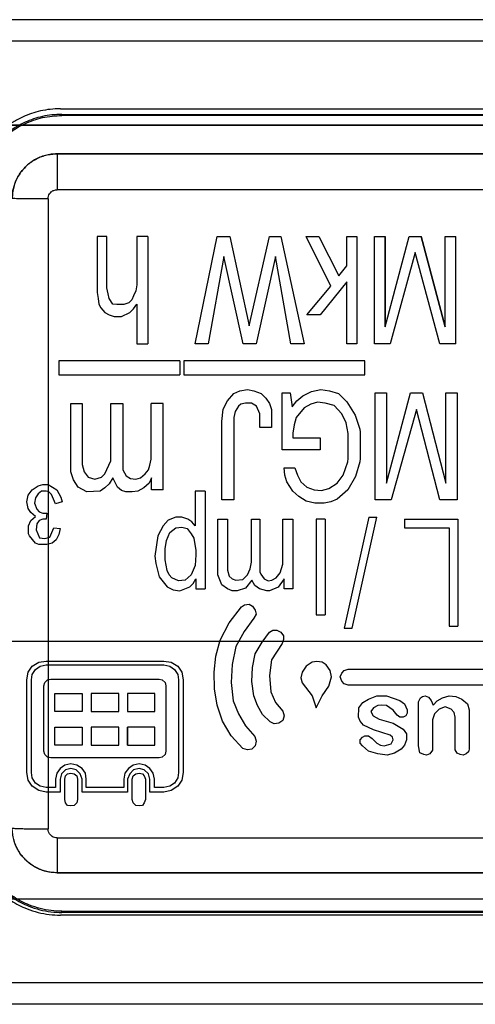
# Model space of a CAD drawing. Header units: millimetres. Extents: x 11440 to 197393, y -123310 to 60561.
# Tile 8 of 20: x 24219 to 24265, y -109570 to -109471. Entities that reach past the tile are written whole.
import ezdxf

# ---------------------------------------------------------------- set-up
doc = ezdxf.new("R2010")
doc.units = ezdxf.units.MM

# ---------------------------------------------------------------- blocks, each defined once
blk = doc.blocks.new('A$C661458EC')
at = {"color": 7, "linetype": 'Continuous', "lineweight": 25}
for p, q in [((3.5722, -5.3723), (-3.6694, -5.3723)), ((3.5839, -5.4206), (-3.6811, -5.4206)), ((-2.7661, -5.5715), (2.6689, -5.5715)), ((-2.7626, -5.5865), (-2.7626, -5.5839)), ((-2.7626, -5.5839), (2.6654, -5.5839)), ((2.6654, -5.5865), (-2.7626, -5.5865)), ((-2.8814, -5.6079), (2.7838, -5.6079)), ((2.7838, -5.6079), (-2.8814, -5.6079)), ((-2.7736, -5.6723), (-2.7736, -5.6723)), ((-2.7736, -5.6723), (2.6764, -5.6723)), ((2.6764, -5.6723), (-2.7736, -5.6723)), ((2.6764, -5.7526), (-2.7736, -5.7526)), ((-2.7936, -5.7726), (-2.7936, -7.1812)), ((-2.6842, -5.8568), (-2.6842, -5.9823)), ((-2.662, -5.8568), (-2.6842, -5.8568)), ((-2.662, -5.9717), (-2.662, -5.8568)), ((-2.5949, -5.8568), (-2.5949, -5.9647)), ((-2.5709, -5.8568), (-2.5949, -5.8568)), ((-2.5709, -5.8568), (-2.5709, -6.0972)), ((-2.4647, -6.0972), (-2.4157, -5.8568)), ((-2.4157, -5.8568), (-2.3871, -5.8568)), ((-2.3871, -5.8568), (-2.3439, -6.057)), ((-2.3439, -6.057), (-2.2989, -5.8568)), ((-2.2989, -5.8568), (-2.2732, -5.8568)), ((-2.2732, -5.8568), (-2.2213, -6.0972)), ((-2.1612, -5.9677), (-2.2166, -5.8568)), ((-2.2166, -5.8568), (-2.1886, -5.8568)), ((-2.1886, -5.8568), (-2.1436, -5.9449)), ((-2.1255, -5.9227), (-2.1255, -5.8568)), ((-2.1255, -5.8568), (-2.1034, -5.8568)), ((-2.1034, -5.8568), (-2.1034, -6.0972)), ((-2.0643, -6.0972), (-2.0643, -5.8568)), ((-2.0643, -5.8568), (-2.0403, -5.8568)), ((-2.0403, -5.8568), (-2.0403, -6.0587)), ((-2.0403, -6.0587), (-1.9866, -5.8568)), ((-2.0403, -6.0587), (-2.0403, -5.8568)), ((-1.9866, -5.8568), (-1.9598, -5.8568)), ((-1.9598, -5.8568), (-1.9061, -6.0587)), ((-1.9061, -6.0587), (-1.9598, -5.8568)), ((-1.9061, -6.0587), (-1.9061, -5.8568)), ((-1.9061, -5.8568), (-1.8821, -5.8568)), ((-1.8821, -6.0972), (-1.8821, -5.8568)), ((-1.9732, -5.8929), (-2.0286, -6.0972)), ((-1.9177, -6.0972), (-1.9732, -5.8929)), ((-2.4005, -5.9017), (-2.4361, -6.0972)), ((-2.3573, -6.0972), (-2.4005, -5.9017)), ((-2.2855, -5.9017), (-2.3287, -6.0972)), ((-2.2511, -6.0972), (-2.2855, -5.9017)), ((-2.1436, -5.9449), (-2.1255, -5.9227)), ((-2.1255, -5.9583), (-2.1851, -6.0319)), ((-2.1255, -6.0972), (-2.1255, -5.9583)), ((-2.6842, -5.9823), (-2.6813, -5.9957)), ((-2.6591, -5.9852), (-2.662, -5.9717)), ((-2.6573, -5.9957), (-2.6591, -5.9852)), ((-2.5978, -5.9782), (-2.6025, -5.9898)), ((-2.5949, -5.9647), (-2.5978, -5.9782)), ((-2.2154, -6.0319), (-2.1612, -5.9677)), ((-2.6813, -5.9957), (-2.6801, -6.0079)), ((-2.6801, -6.0079), (-2.6754, -6.0167)), ((-2.6486, -6.0079), (-2.6573, -5.9957)), ((-2.6398, -6.0091), (-2.6486, -6.0079)), ((-2.613, -6.005), (-2.6246, -6.0091)), ((-2.6065, -5.9986), (-2.613, -6.005)), ((-2.6025, -5.9898), (-2.6065, -5.9986)), ((-2.6025, -6.0184), (-2.5949, -6.0079)), ((-2.5949, -6.0079), (-2.5949, -6.0972)), ((-2.6754, -6.0167), (-2.667, -6.027)), ((-2.667, -6.027), (-2.6573, -6.0319)), ((-2.6246, -6.0091), (-2.6398, -6.0091)), ((-2.6293, -6.036), (-2.6112, -6.0272)), ((-2.6112, -6.0272), (-2.6025, -6.0184)), ((-2.6573, -6.0319), (-2.6457, -6.036)), ((-2.6457, -6.036), (-2.6293, -6.036)), ((-2.1851, -6.0319), (-2.2154, -6.0319)), ((-2.5949, -6.0972), (-2.5709, -6.0972)), ((-2.4361, -6.0972), (-2.4647, -6.0972)), ((-2.3287, -6.0972), (-2.3573, -6.0972)), ((-2.2213, -6.0972), (-2.2511, -6.0972)), ((-2.1034, -6.0972), (-2.1255, -6.0972)), ((-2.0286, -6.0972), (-2.0643, -6.0972)), ((-1.8821, -6.0972), (-1.9177, -6.0972)), ((-2.7694, -6.1346), (-2.7694, -6.1661)), ((-2.4991, -6.1346), (-2.7694, -6.1346)), ((-2.4991, -6.1346), (-2.4991, -6.1661)), ((-2.4904, -6.1346), (-2.4904, -6.1661)), ((-2.0853, -6.1346), (-2.4904, -6.1346)), ((-2.0853, -6.1661), (-2.0853, -6.1346)), ((-2.7694, -6.1661), (-2.4991, -6.1661)), ((-2.4904, -6.1661), (-2.0853, -6.1661)), ((-2.3783, -6.2082), (-2.3649, -6.2023)), ((-2.3649, -6.2023), (-2.348, -6.1988)), ((-2.348, -6.1988), (-2.3334, -6.2023)), ((-2.3334, -6.2023), (-2.317, -6.2082)), ((-2.2703, -6.3337), (-2.2703, -6.2064)), ((-2.2703, -6.2064), (-2.2528, -6.2064)), ((-2.2528, -6.2064), (-2.2481, -6.2379)), ((-2.2242, -6.2128), (-2.2049, -6.2035)), ((-2.2049, -6.2035), (-2.1839, -6.1988)), ((-2.1839, -6.1988), (-2.1647, -6.2023)), ((-2.1647, -6.2023), (-2.1448, -6.2082)), ((-2.0625, -6.4457), (-2.0625, -6.2064)), ((-2.0625, -6.2064), (-2.0374, -6.2064)), ((-2.0374, -6.2064), (-2.0374, -6.4084)), ((-2.0374, -6.4084), (-1.9837, -6.2064)), ((-1.9837, -6.2064), (-1.9569, -6.2064)), ((-1.9569, -6.2064), (-1.9043, -6.4084)), ((-1.9043, -6.4084), (-1.9043, -6.2064)), ((-1.9043, -6.2064), (-1.8792, -6.2064)), ((-1.8792, -6.2064), (-1.8792, -6.4457)), ((-2.4022, -6.2426), (-2.3929, -6.2245)), ((-2.3929, -6.2245), (-2.3783, -6.2082)), ((-2.317, -6.2082), (-2.3065, -6.2187)), ((-2.3065, -6.2187), (-2.2989, -6.2303)), ((-2.2481, -6.2379), (-2.2376, -6.2245)), ((-2.2376, -6.2245), (-2.2242, -6.2128)), ((-2.1915, -6.2274), (-2.2061, -6.2321)), ((-2.1746, -6.2292), (-2.1915, -6.2274)), ((-2.1448, -6.2082), (-2.1255, -6.2263)), ((-2.1255, -6.2263), (-2.1075, -6.256)), ((-2.7426, -6.3827), (-2.7426, -6.2303)), ((-2.7426, -6.2303), (-2.7175, -6.2303)), ((-2.7175, -6.2303), (-2.7175, -6.3663)), ((-2.6532, -6.3588), (-2.6532, -6.2303)), ((-2.6532, -6.2303), (-2.6264, -6.2303)), ((-2.6264, -6.2303), (-2.6264, -6.3786)), ((-2.5365, -6.2303), (-2.5633, -6.2303)), ((-2.5633, -6.3547), (-2.5633, -6.2303)), ((-2.5365, -6.423), (-2.5365, -6.2303)), ((-2.4052, -6.2706), (-2.4022, -6.2426)), ((-2.3754, -6.2484), (-2.3783, -6.2619)), ((-2.3678, -6.2362), (-2.3754, -6.2484)), ((-2.3631, -6.2321), (-2.3678, -6.2362)), ((-2.3526, -6.2292), (-2.3631, -6.2321)), ((-2.3392, -6.2292), (-2.3526, -6.2292)), ((-2.3275, -6.2362), (-2.3392, -6.2292)), ((-2.3199, -6.2531), (-2.3275, -6.2362)), ((-2.2989, -6.2303), (-2.2942, -6.2438)), ((-2.2942, -6.2438), (-2.2942, -6.284)), ((-2.2213, -6.2397), (-2.2394, -6.2619)), ((-2.2061, -6.2321), (-2.2213, -6.2397)), ((-2.1542, -6.235), (-2.1746, -6.2292)), ((-2.1372, -6.2531), (-2.1542, -6.235)), ((-1.9703, -6.2438), (-2.0269, -6.4457)), ((-1.9177, -6.4457), (-1.9703, -6.2438)), ((-2.4052, -6.4457), (-2.4052, -6.2706)), ((-2.3783, -6.2619), (-2.3783, -6.4457)), ((-2.3199, -6.284), (-2.3199, -6.2531)), ((-2.2394, -6.2619), (-2.2435, -6.2782)), ((-2.1273, -6.2735), (-2.1372, -6.2531)), ((-2.1075, -6.256), (-2.0969, -6.2875)), ((-2.2942, -6.284), (-2.3199, -6.284)), ((-2.2435, -6.2782), (-2.2464, -6.2963)), ((-2.1226, -6.2975), (-2.1273, -6.2735)), ((-2.0969, -6.2875), (-2.0958, -6.2945)), ((-2.0958, -6.2945), (-2.0958, -6.3529)), ((-2.2464, -6.2963), (-2.2464, -6.3068)), ((-2.2464, -6.3068), (-2.1851, -6.3068)), ((-2.1851, -6.3068), (-2.1851, -6.3337)), ((-2.1226, -6.3529), (-2.1226, -6.2975)), ((-2.1851, -6.3337), (-2.2703, -6.3337)), ((-2.6667, -6.3874), (-2.6532, -6.3588)), ((-2.5663, -6.3681), (-2.5633, -6.3547)), ((-2.1343, -6.3903), (-2.1238, -6.3605)), ((-2.1238, -6.3605), (-2.1226, -6.3529)), ((-2.0969, -6.3605), (-2.1063, -6.3932)), ((-2.0958, -6.3529), (-2.0969, -6.3605)), ((-2.7367, -6.4008), (-2.7426, -6.3827)), ((-2.7175, -6.3663), (-2.7128, -6.3827)), ((-2.7128, -6.3827), (-2.704, -6.395)), ((-2.6264, -6.3786), (-2.6188, -6.392)), ((-2.5768, -6.3874), (-2.5692, -6.3786)), ((-2.5692, -6.3786), (-2.5663, -6.3681)), ((-2.2645, -6.3903), (-2.2662, -6.3739)), ((-2.2662, -6.3739), (-2.2423, -6.3739)), ((-2.2423, -6.3739), (-2.2359, -6.3903)), ((-2.7262, -6.4171), (-2.7367, -6.4008)), ((-2.704, -6.395), (-2.6889, -6.3996)), ((-2.6889, -6.3996), (-2.6743, -6.395)), ((-2.6743, -6.395), (-2.6667, -6.3874)), ((-2.6486, -6.3961), (-2.6573, -6.4095)), ((-2.6439, -6.4066), (-2.6486, -6.3961)), ((-2.6188, -6.392), (-2.6095, -6.3979)), ((-2.6095, -6.3979), (-2.5978, -6.3996)), ((-2.5978, -6.3996), (-2.5873, -6.3961)), ((-2.5873, -6.3961), (-2.5768, -6.3874)), ((-2.5622, -6.3961), (-2.568, -6.4084)), ((-2.5622, -6.423), (-2.5622, -6.3961)), ((-2.2598, -6.4055), (-2.2645, -6.3903)), ((-2.2359, -6.3903), (-2.2289, -6.4055)), ((-2.1477, -6.4084), (-2.1343, -6.3903)), ((-2.1063, -6.3932), (-2.1238, -6.423)), ((-2.8383, -6.4352), (-2.8295, -6.423)), ((-2.8295, -6.423), (-2.8161, -6.4142)), ((-2.8161, -6.4142), (-2.8056, -6.4113)), ((-2.8085, -6.4265), (-2.8161, -6.4323)), ((-2.798, -6.4265), (-2.8085, -6.4265)), ((-2.8056, -6.4113), (-2.7933, -6.4113)), ((-2.7922, -6.4276), (-2.798, -6.4265)), ((-2.7933, -6.4113), (-2.7741, -6.423)), ((-2.7741, -6.423), (-2.7653, -6.4399)), ((-2.7069, -6.4276), (-2.7262, -6.4171)), ((-2.6772, -6.4265), (-2.7069, -6.4276)), ((-2.6667, -6.4189), (-2.6772, -6.4265)), ((-2.6573, -6.4095), (-2.6667, -6.4189)), ((-2.6381, -6.4171), (-2.6439, -6.4066)), ((-2.6293, -6.4247), (-2.6381, -6.4171)), ((-2.62, -6.4276), (-2.6293, -6.4247)), ((-2.5931, -6.4265), (-2.6054, -6.4276)), ((-2.5797, -6.4189), (-2.5931, -6.4265)), ((-2.568, -6.4084), (-2.5797, -6.4189)), ((-2.5365, -6.423), (-2.5622, -6.423)), ((-2.4647, -6.4265), (-2.4647, -6.5041)), ((-2.4425, -6.4265), (-2.4647, -6.4265)), ((-2.4425, -6.4265), (-2.4425, -6.6442)), ((-2.2464, -6.4265), (-2.2598, -6.4055)), ((-2.233, -6.4381), (-2.2464, -6.4265)), ((-2.2289, -6.4055), (-2.2154, -6.4171)), ((-2.2154, -6.4171), (-2.1985, -6.423)), ((-2.1985, -6.423), (-2.1822, -6.4247)), ((-2.1822, -6.4247), (-2.1658, -6.4201)), ((-2.1658, -6.4201), (-2.1477, -6.4084)), ((-2.1238, -6.423), (-2.1477, -6.444)), ((-2.8412, -6.4504), (-2.8383, -6.4352)), ((-2.8219, -6.4411), (-2.8237, -6.4533)), ((-2.8161, -6.4323), (-2.8219, -6.4411)), ((-2.7863, -6.4335), (-2.7922, -6.4276)), ((-2.777, -6.4545), (-2.7863, -6.4335)), ((-2.7653, -6.4399), (-2.7624, -6.4504)), ((-2.6054, -6.4276), (-2.62, -6.4276)), ((-2.3783, -6.4457), (-2.4052, -6.4457)), ((-2.2166, -6.4487), (-2.233, -6.4381)), ((-2.1973, -6.4533), (-2.2166, -6.4487)), ((-2.1477, -6.444), (-2.1612, -6.4504)), ((-2.0269, -6.4457), (-2.0625, -6.4457)), ((-1.8792, -6.4457), (-1.9177, -6.4457)), ((-2.8383, -6.465), (-2.8412, -6.4504)), ((-2.8324, -6.4743), (-2.8383, -6.465)), ((-2.8237, -6.4533), (-2.819, -6.4668)), ((-2.819, -6.4668), (-2.8132, -6.4726)), ((-2.7624, -6.4504), (-2.777, -6.4545)), ((-2.1763, -6.4533), (-2.1973, -6.4533)), ((-2.1612, -6.4504), (-2.1763, -6.4533)), ((-2.8371, -6.5041), (-2.8324, -6.4919)), ((-2.8217, -6.4826), (-2.8324, -6.4743)), ((-2.8324, -6.4919), (-2.8217, -6.4826)), ((-2.8132, -6.4919), (-2.819, -6.4994)), ((-2.8132, -6.4726), (-2.8056, -6.4755)), ((-2.8056, -6.4889), (-2.8132, -6.4919)), ((-2.8056, -6.4755), (-2.7963, -6.4755)), ((-2.798, -6.4889), (-2.8056, -6.4889)), ((-2.7963, -6.4755), (-2.798, -6.4889)), ((-2.5248, -6.4907), (-2.5365, -6.5041)), ((-2.5079, -6.4843), (-2.5248, -6.4907)), ((-2.4945, -6.4843), (-2.5079, -6.4843)), ((-2.481, -6.4889), (-2.4945, -6.4843)), ((-2.4723, -6.4948), (-2.481, -6.4889)), ((-2.4139, -6.6133), (-2.4139, -6.4889)), ((-2.4139, -6.4889), (-2.3929, -6.4889)), ((-2.3929, -6.4889), (-2.3929, -6.6028)), ((-2.3392, -6.5847), (-2.3392, -6.4889)), ((-2.3392, -6.4889), (-2.3199, -6.4889)), ((-2.3199, -6.4889), (-2.3199, -6.6068)), ((-2.2691, -6.5893), (-2.2691, -6.4889)), ((-2.2691, -6.4889), (-2.2464, -6.4889)), ((-2.2464, -6.4889), (-2.2464, -6.6442)), ((-2.1944, -6.4889), (-2.1944, -6.7026)), ((-2.1746, -6.4889), (-2.1944, -6.4889)), ((-2.1746, -6.4889), (-2.1746, -6.7026)), ((-2.0765, -6.4843), (-2.1314, -6.7323)), ((-2.1139, -6.7323), (-2.0584, -6.4843)), ((-2.0765, -6.4843), (-2.0584, -6.4843)), ((-1.9971, -6.4889), (-1.8775, -6.4889)), ((-1.9971, -6.4889), (-1.9971, -6.5082)), ((-1.8775, -6.4889), (-1.8775, -6.7283)), ((-2.8371, -6.5216), (-2.8371, -6.5041)), ((-2.819, -6.4994), (-2.8202, -6.5129)), ((-2.8202, -6.5129), (-2.8126, -6.5306)), ((-2.7897, -6.529), (-2.7809, -6.5084)), ((-2.7809, -6.5084), (-2.7665, -6.5099)), ((-2.7665, -6.5099), (-2.7694, -6.5234)), ((-2.5365, -6.5041), (-2.5482, -6.5263)), ((-2.5213, -6.5187), (-2.5079, -6.5082)), ((-2.5079, -6.5082), (-2.4945, -6.507)), ((-2.4945, -6.507), (-2.4828, -6.5099)), ((-2.4828, -6.5099), (-2.4735, -6.5216)), ((-2.4647, -6.5041), (-2.4723, -6.4948)), ((-1.9971, -6.5082), (-1.8967, -6.5082)), ((-1.8967, -6.5082), (-1.8967, -6.7283)), ((-2.8354, -6.5263), (-2.8371, -6.5216)), ((-2.8219, -6.5426), (-2.8354, -6.5263)), ((-2.8126, -6.5306), (-2.8009, -6.5321)), ((-2.8009, -6.5321), (-2.7897, -6.529)), ((-2.7758, -6.535), (-2.7846, -6.5426)), ((-2.7694, -6.5234), (-2.7758, -6.535)), ((-2.5482, -6.5263), (-2.5546, -6.5712)), ((-2.5318, -6.5549), (-2.5289, -6.5368)), ((-2.5289, -6.5368), (-2.5213, -6.5187)), ((-2.4735, -6.5216), (-2.4676, -6.531)), ((-2.4676, -6.531), (-2.4635, -6.559)), ((-2.8144, -6.5456), (-2.8219, -6.5426)), ((-2.7963, -6.5456), (-2.8144, -6.5456)), ((-2.7846, -6.5426), (-2.7963, -6.5456)), ((-2.5318, -6.58), (-2.5318, -6.5549)), ((-2.5546, -6.5712), (-2.5528, -6.5876)), ((-2.5277, -6.6039), (-2.5318, -6.58)), ((-2.4635, -6.5683), (-2.4647, -6.5923)), ((-2.4635, -6.559), (-2.4635, -6.5683)), ((-2.5528, -6.5876), (-2.5453, -6.6174)), ((-2.4647, -6.5923), (-2.4735, -6.6133)), ((-2.3929, -6.6028), (-2.3888, -6.6162)), ((-2.348, -6.6133), (-2.3421, -6.5998)), ((-2.3421, -6.5998), (-2.3392, -6.5847)), ((-2.275, -6.6086), (-2.2691, -6.5893)), ((-2.5453, -6.6174), (-2.5277, -6.6401)), ((-2.5231, -6.6133), (-2.5277, -6.6039)), ((-2.5172, -6.6203), (-2.5231, -6.6133)), ((-2.5021, -6.6267), (-2.5172, -6.6203)), ((-2.4735, -6.6133), (-2.4875, -6.6249)), ((-2.4694, -6.6325), (-2.4635, -6.622)), ((-2.4635, -6.622), (-2.4635, -6.6442)), ((-2.4052, -6.6354), (-2.4139, -6.6133)), ((-2.3888, -6.6162), (-2.3824, -6.622)), ((-2.3824, -6.622), (-2.3736, -6.6249)), ((-2.3736, -6.6249), (-2.3585, -6.6238)), ((-2.3585, -6.6238), (-2.348, -6.6133)), ((-2.3199, -6.6068), (-2.3182, -6.6115)), ((-2.3182, -6.6115), (-2.3106, -6.622)), ((-2.3106, -6.622), (-2.3018, -6.6267)), ((-2.2931, -6.6249), (-2.2837, -6.6203)), ((-2.2837, -6.6203), (-2.275, -6.6086)), ((-2.2662, -6.622), (-2.2796, -6.6408)), ((-2.2662, -6.6442), (-2.2662, -6.622)), ((-2.5277, -6.6401), (-2.5143, -6.6471)), ((-2.4875, -6.6249), (-2.5021, -6.6267)), ((-2.4991, -6.6489), (-2.477, -6.6401)), ((-2.477, -6.6401), (-2.4694, -6.6325)), ((-2.4635, -6.6442), (-2.4425, -6.6442)), ((-2.3929, -6.6442), (-2.4052, -6.6354)), ((-2.3824, -6.6489), (-2.3929, -6.6442)), ((-2.3526, -6.643), (-2.3707, -6.6489)), ((-2.338, -6.6249), (-2.3526, -6.643)), ((-2.3316, -6.6372), (-2.338, -6.6249)), ((-2.3211, -6.6442), (-2.3316, -6.6372)), ((-2.3048, -6.6489), (-2.3211, -6.6442)), ((-2.3018, -6.6267), (-2.2931, -6.6249)), ((-2.2796, -6.6408), (-2.2989, -6.6489)), ((-2.2464, -6.6442), (-2.2662, -6.6442)), ((-2.5143, -6.6471), (-2.4991, -6.6489)), ((-2.3707, -6.6489), (-2.3824, -6.6489)), ((-2.2989, -6.6489), (-2.3048, -6.6489)), ((-2.3888, -6.7207), (-2.3614, -6.6845)), ((-2.3614, -6.6845), (-2.3544, -6.6804)), ((-2.3544, -6.6804), (-2.3439, -6.6786)), ((-2.3439, -6.6786), (-2.3363, -6.6833)), ((-2.3363, -6.6833), (-2.3304, -6.6921)), ((-2.3334, -6.7102), (-2.3555, -6.7399)), ((-2.3287, -6.7014), (-2.3334, -6.7102)), ((-2.3304, -6.6921), (-2.3287, -6.7014)), ((-2.1944, -6.7026), (-2.1746, -6.7026)), ((-2.4092, -6.7592), (-2.3888, -6.7207)), ((-2.1314, -6.7323), (-2.1139, -6.7323)), ((-1.8967, -6.7283), (-1.8775, -6.7283)), ((-2.3555, -6.7399), (-2.3736, -6.7732)), ((-2.3153, -6.7639), (-2.2989, -6.7417)), ((-2.2989, -6.7417), (-2.2913, -6.737)), ((-2.2913, -6.737), (-2.2826, -6.737)), ((-2.2826, -6.737), (-2.2732, -6.7417)), ((-2.2732, -6.7417), (-2.2674, -6.7493)), ((-2.2674, -6.7493), (-2.2674, -6.758)), ((-2.4186, -6.7954), (-2.4092, -6.7592)), ((-2.3736, -6.7732), (-2.3824, -6.8135)), ((-2.3304, -6.7896), (-2.3153, -6.7639)), ((-2.2703, -6.7668), (-2.2942, -6.803)), ((-2.2674, -6.758), (-2.2703, -6.7668)), ((-2.4227, -6.831), (-2.4186, -6.7954)), ((-2.3363, -6.8205), (-2.3304, -6.7896)), ((-2.8383, -6.831), (-2.8295, -6.8176)), ((-2.8295, -6.8176), (-2.8144, -6.8088)), ((-2.8219, -6.8252), (-2.8114, -6.8176)), ((-2.8144, -6.8088), (-2.798, -6.8059)), ((-2.8114, -6.8176), (-2.798, -6.8147)), ((-2.798, -6.8059), (-2.5347, -6.8059)), ((-2.798, -6.8147), (-2.5347, -6.8147)), ((-2.5347, -6.8059), (-2.5184, -6.8088)), ((-2.5347, -6.8147), (-2.5213, -6.8176)), ((-2.5213, -6.8176), (-2.5108, -6.8252)), ((-2.5184, -6.8088), (-2.5038, -6.8176)), ((-2.5038, -6.8176), (-2.4945, -6.831)), ((-2.3824, -6.8135), (-2.3841, -6.8538)), ((-2.338, -6.852), (-2.3363, -6.8205)), ((-2.2942, -6.803), (-2.2989, -6.8386)), ((-2.2166, -6.8176), (-2.226, -6.831)), ((-2.2032, -6.8088), (-2.2166, -6.8176)), ((-2.1927, -6.8071), (-2.2032, -6.8088)), ((-2.181, -6.8088), (-2.1927, -6.8071)), ((-2.1717, -6.8147), (-2.181, -6.8088)), ((-2.1629, -6.8269), (-2.1717, -6.8147)), ((-2.8412, -6.8479), (-2.8383, -6.831)), ((-2.8307, -6.8479), (-2.8295, -6.8357)), ((-2.8295, -6.8357), (-2.8219, -6.8252)), ((-2.5108, -6.8252), (-2.5038, -6.8357)), ((-2.5038, -6.8357), (-2.5021, -6.8479)), ((-2.4945, -6.831), (-2.4915, -6.8479)), ((-2.4215, -6.8684), (-2.4227, -6.831)), ((-2.2989, -6.8386), (-2.296, -6.8748)), ((-2.226, -6.831), (-2.2289, -6.8433)), ((-2.2289, -6.8433), (-2.226, -6.8549)), ((-2.1658, -6.8625), (-2.16, -6.8415)), ((-2.16, -6.8415), (-2.1629, -6.8269)), ((-2.1407, -6.8415), (-2.1372, -6.8328)), ((-2.1372, -6.8508), (-2.1407, -6.8415)), ((-2.1372, -6.8328), (-2.1314, -6.8269)), ((-2.1314, -6.8269), (-2.1226, -6.824)), ((-2.1226, -6.824), (-1.5891, -6.824)), ((-2.8412, -7.0552), (-2.8412, -6.8479)), ((-2.8307, -7.0552), (-2.8307, -6.8479)), ((-2.8027, -6.8614), (-2.8009, -6.8538)), ((-2.8027, -7.0073), (-2.8027, -6.8614)), ((-2.8009, -6.8538), (-2.7951, -6.8479)), ((-2.7951, -6.8479), (-2.7875, -6.8462)), ((-2.7875, -6.8462), (-2.5453, -6.8462)), ((-2.5453, -6.8462), (-2.5382, -6.8479)), ((-2.5382, -6.8479), (-2.5318, -6.8538)), ((-2.5318, -6.8538), (-2.5307, -6.8614)), ((-2.5307, -6.8614), (-2.5307, -7.0073)), ((-2.5021, -6.8479), (-2.5021, -7.0552)), ((-2.4915, -6.8479), (-2.4915, -7.0552)), ((-2.3841, -6.8538), (-2.3795, -6.8952)), ((-2.3334, -6.8835), (-2.338, -6.852)), ((-2.226, -6.8549), (-2.2032, -6.8835)), ((-2.181, -6.8835), (-2.1658, -6.8625)), ((-2.1314, -6.8567), (-2.1372, -6.8508)), ((-2.1226, -6.8596), (-2.1314, -6.8567)), ((-1.6101, -6.8596), (-2.1226, -6.8596)), ((-2.7787, -6.9191), (-2.7787, -6.8789)), ((-2.7787, -6.8789), (-2.7175, -6.8789)), ((-2.7175, -6.8789), (-2.7175, -6.9191)), ((-2.6976, -6.8789), (-2.6976, -6.9191)), ((-2.6351, -6.8789), (-2.6976, -6.8789)), ((-2.6351, -6.9191), (-2.6351, -6.8789)), ((-2.5546, -6.8789), (-2.6159, -6.8789)), ((-2.6159, -6.8789), (-2.6159, -6.9191)), ((-2.5546, -6.9191), (-2.5546, -6.8789)), ((-2.4157, -6.9045), (-2.4215, -6.8684)), ((-2.3258, -6.9057), (-2.3334, -6.8835)), ((-2.296, -6.8748), (-2.2855, -6.8987)), ((-2.2032, -6.8835), (-2.1944, -6.9104)), ((-2.1944, -6.9104), (-2.181, -6.8835)), ((-2.0777, -6.8911), (-2.0584, -6.8835)), ((-2.0584, -6.8835), (-2.0374, -6.8835)), ((-2.0374, -6.8835), (-2.0076, -6.894)), ((-1.9656, -6.897), (-1.9609, -6.8882)), ((-1.9609, -6.8882), (-1.9569, -6.8853)), ((-1.9569, -6.8853), (-1.9504, -6.8835)), ((-1.9504, -6.8835), (-1.9434, -6.8865)), ((-1.9434, -6.8865), (-1.937, -6.894)), ((-1.9236, -6.8952), (-1.9119, -6.8882)), ((-1.9119, -6.8882), (-1.8967, -6.8835)), ((-1.8967, -6.8835), (-1.8821, -6.8853)), ((-1.8821, -6.8853), (-1.8687, -6.8911)), ((-2.4034, -6.9402), (-2.4157, -6.9045)), ((-2.3795, -6.8952), (-2.3678, -6.9238)), ((-2.3141, -6.9256), (-2.3258, -6.9057)), ((-2.2855, -6.8987), (-2.2691, -6.918)), ((-2.0999, -6.9314), (-2.0987, -6.9104)), ((-2.0987, -6.9104), (-2.0899, -6.8987)), ((-2.0899, -6.8987), (-2.0777, -6.8911)), ((-2.066, -6.9104), (-2.0718, -6.9191)), ((-2.0567, -6.9057), (-2.066, -6.9104)), ((-2.0479, -6.9045), (-2.0567, -6.9057)), ((-2.0374, -6.9057), (-2.0479, -6.9045)), ((-2.022, -6.9156), (-2.0374, -6.9057)), ((-2.0076, -6.894), (-1.9971, -6.9016)), ((-1.9971, -6.9016), (-1.9913, -6.9151)), ((-1.9656, -6.9956), (-1.9656, -6.897)), ((-1.937, -6.894), (-1.933, -6.9046)), ((-1.933, -6.9046), (-1.9236, -6.8952)), ((-1.9061, -6.9086), (-1.9195, -6.9133)), ((-1.8926, -6.9133), (-1.9061, -6.9086)), ((-1.8687, -6.8911), (-1.8564, -6.9016)), ((-1.8564, -6.9016), (-1.8524, -6.9151)), ((-2.7175, -6.9191), (-2.7787, -6.9191)), ((-2.6976, -6.9191), (-2.6351, -6.9191)), ((-2.6159, -6.9191), (-2.5546, -6.9191)), ((-2.3678, -6.9238), (-2.3526, -6.9507)), ((-2.2972, -6.9419), (-2.3141, -6.9256)), ((-2.2691, -6.918), (-2.2662, -6.9285)), ((-2.2662, -6.9285), (-2.2691, -6.939)), ((-2.0958, -6.9402), (-2.0999, -6.9314)), ((-2.0718, -6.9191), (-2.0672, -6.9285)), ((-2.0672, -6.9285), (-2.0538, -6.9361)), ((-2.0135, -6.9267), (-2.022, -6.9156)), ((-2.0076, -6.9314), (-2.0135, -6.9267)), ((-2, -6.9314), (-2.0076, -6.9314)), ((-1.9942, -6.9285), (-2, -6.9314)), ((-1.9913, -6.9226), (-1.9942, -6.9285)), ((-1.9913, -6.9151), (-1.9913, -6.9226)), ((-1.93, -6.9238), (-1.9341, -6.9372)), ((-1.9195, -6.9133), (-1.93, -6.9238)), ((-1.8862, -6.9209), (-1.8926, -6.9133)), ((-1.8833, -6.9314), (-1.8862, -6.9209)), ((-1.8833, -7.0044), (-1.8833, -6.9314)), ((-1.8524, -6.9151), (-1.8524, -7.0032)), ((-2.7787, -6.9939), (-2.7787, -6.9536)), ((-2.7787, -6.9536), (-2.7175, -6.9536)), ((-2.7175, -6.9536), (-2.7175, -6.9939)), ((-2.6351, -6.9536), (-2.6976, -6.9536)), ((-2.6976, -6.9536), (-2.6976, -6.9939)), ((-2.6351, -6.9939), (-2.6351, -6.9536)), ((-2.5546, -6.9536), (-2.6159, -6.9536)), ((-2.6159, -6.9536), (-2.6159, -6.9939)), ((-2.6159, -6.9939), (-2.6159, -6.9536)), ((-2.5546, -6.9939), (-2.5546, -6.9536)), ((-2.3841, -6.9734), (-2.4034, -6.9402)), ((-2.3526, -6.9507), (-2.3316, -6.9746)), ((-2.2884, -6.946), (-2.2972, -6.9419)), ((-2.2779, -6.9448), (-2.2884, -6.946)), ((-2.2691, -6.939), (-2.2779, -6.9448)), ((-2.0882, -6.9495), (-2.0958, -6.9402)), ((-2.066, -6.96), (-2.0882, -6.9495)), ((-2.0538, -6.9361), (-2.0222, -6.9448)), ((-2.0222, -6.9448), (-2, -6.9583)), ((-1.9341, -6.9372), (-1.9341, -7.0049)), ((-2.3585, -7.0014), (-2.3841, -6.9734)), ((-2.3316, -6.9746), (-2.3287, -6.9851)), ((-2.0958, -6.9822), (-2.0911, -6.9763)), ((-2.0911, -6.9763), (-2.0853, -6.9734)), ((-2.0853, -6.9734), (-2.0777, -6.9734)), ((-2.0777, -6.9734), (-2.0689, -6.9793)), ((-2.0286, -6.9717), (-2.066, -6.96)), ((-2.024, -6.9763), (-2.0286, -6.9717)), ((-2.0222, -6.9822), (-2.024, -6.9763)), ((-2, -6.9583), (-1.9925, -6.9688)), ((-1.9925, -6.9688), (-1.9925, -6.9822)), ((-2.7175, -6.9939), (-2.7787, -6.9939)), ((-2.6976, -6.9939), (-2.6351, -6.9939)), ((-2.6159, -6.9939), (-2.5546, -6.9939)), ((-2.3304, -6.9956), (-2.338, -7.0032)), ((-2.3287, -6.9851), (-2.3304, -6.9956)), ((-2.0958, -6.9898), (-2.0958, -6.9822)), ((-2.0911, -6.9956), (-2.0958, -6.9898)), ((-2.0777, -7.0073), (-2.0911, -6.9956)), ((-2.0689, -6.9793), (-2.0584, -6.9898)), ((-2.0584, -6.9898), (-2.0508, -6.9939)), ((-2.0508, -6.9939), (-2.0421, -6.9956)), ((-2.0421, -6.9956), (-2.0269, -6.9909)), ((-2.0269, -6.9909), (-2.0222, -6.9822)), ((-1.9971, -6.9939), (-2.0047, -7.0032)), ((-1.9925, -6.9822), (-1.9971, -6.9939)), ((-1.9626, -7.0113), (-1.9656, -6.9956)), ((-2.8009, -7.0149), (-2.8027, -7.0073)), ((-2.7951, -7.0207), (-2.8009, -7.0149)), ((-2.7875, -7.0225), (-2.7951, -7.0207)), ((-2.5382, -7.0207), (-2.5453, -7.0225)), ((-2.5318, -7.0149), (-2.5382, -7.0207)), ((-2.5307, -7.0073), (-2.5318, -7.0149)), ((-2.348, -7.0044), (-2.3585, -7.0014)), ((-2.338, -7.0032), (-2.348, -7.0044)), ((-2.0567, -7.0137), (-2.0777, -7.0073)), ((-2.0357, -7.0166), (-2.0567, -7.0137)), ((-2.0193, -7.012), (-2.0357, -7.0166)), ((-2.0047, -7.0032), (-2.0193, -7.012)), ((-1.9539, -7.0149), (-1.9626, -7.0113)), ((-1.9475, -7.0166), (-1.9539, -7.0149)), ((-1.9405, -7.0137), (-1.9475, -7.0166)), ((-1.9341, -7.0049), (-1.9405, -7.0137)), ((-1.8792, -7.012), (-1.8833, -7.0044)), ((-1.8728, -7.0149), (-1.8792, -7.012)), ((-1.8658, -7.0166), (-1.8728, -7.0149)), ((-1.8594, -7.0137), (-1.8658, -7.0166)), ((-1.8535, -7.009), (-1.8594, -7.0137)), ((-1.8524, -7.0032), (-1.8535, -7.009)), ((-2.5453, -7.0225), (-2.7875, -7.0225)), ((-2.756, -7.0388), (-2.7665, -7.0464)), ((-2.7426, -7.0359), (-2.756, -7.0388)), ((-2.7291, -7.0388), (-2.7426, -7.0359)), ((-2.7175, -7.0464), (-2.7291, -7.0388)), ((-2.6036, -7.0388), (-2.6141, -7.0464)), ((-2.5902, -7.0359), (-2.6036, -7.0388)), ((-2.5768, -7.0388), (-2.5902, -7.0359)), ((-2.5663, -7.0464), (-2.5768, -7.0388)), ((-2.8383, -7.0721), (-2.8412, -7.0552)), ((-2.8295, -7.0674), (-2.8307, -7.0552)), ((-2.7741, -7.0569), (-2.777, -7.0703)), ((-2.7665, -7.0464), (-2.7741, -7.0569)), ((-2.7636, -7.0581), (-2.7665, -7.0703)), ((-2.7548, -7.0493), (-2.7636, -7.0581)), ((-2.756, -7.0703), (-2.7548, -7.0627)), ((-2.7426, -7.0464), (-2.7548, -7.0493)), ((-2.7548, -7.0627), (-2.7501, -7.0581)), ((-2.7501, -7.0581), (-2.7426, -7.0569)), ((-2.7309, -7.0493), (-2.7426, -7.0464)), ((-2.7426, -7.0569), (-2.735, -7.0581)), ((-2.735, -7.0581), (-2.7291, -7.0627)), ((-2.7215, -7.0581), (-2.7309, -7.0493)), ((-2.7291, -7.0627), (-2.728, -7.0703)), ((-2.7175, -7.0703), (-2.7215, -7.0581)), ((-2.7099, -7.0569), (-2.7175, -7.0464)), ((-2.7081, -7.0703), (-2.7099, -7.0569)), ((-2.6217, -7.0569), (-2.6246, -7.0703)), ((-2.6141, -7.0464), (-2.6217, -7.0569)), ((-2.6112, -7.0581), (-2.6159, -7.0703)), ((-2.6025, -7.0493), (-2.6112, -7.0581)), ((-2.6054, -7.0703), (-2.6036, -7.0627)), ((-2.6036, -7.0627), (-2.5978, -7.0581)), ((-2.5902, -7.0464), (-2.6025, -7.0493)), ((-2.5978, -7.0581), (-2.5902, -7.0569)), ((-2.5785, -7.0493), (-2.5902, -7.0464)), ((-2.5902, -7.0569), (-2.5826, -7.0581)), ((-2.5826, -7.0581), (-2.5785, -7.0627)), ((-2.5692, -7.0581), (-2.5785, -7.0493)), ((-2.5785, -7.0627), (-2.5756, -7.0703)), ((-2.5663, -7.0703), (-2.5692, -7.0581)), ((-2.5587, -7.0569), (-2.5663, -7.0464)), ((-2.5558, -7.0703), (-2.5587, -7.0569)), ((-2.5021, -7.0552), (-2.5038, -7.0674)), ((-2.4915, -7.0552), (-2.4945, -7.0721)), ((-2.8295, -7.0855), (-2.8383, -7.0721)), ((-2.8219, -7.0791), (-2.8295, -7.0674)), ((-2.8144, -7.0954), (-2.8295, -7.0855)), ((-2.8114, -7.0855), (-2.8219, -7.0791)), ((-2.798, -7.0884), (-2.8114, -7.0855)), ((-2.777, -7.0703), (-2.777, -7.0884)), ((-2.7665, -7.0703), (-2.7665, -7.0989)), ((-2.756, -7.1153), (-2.756, -7.0703)), ((-2.728, -7.0703), (-2.728, -7.1153)), ((-2.7175, -7.0989), (-2.7175, -7.0703)), ((-2.7081, -7.0884), (-2.7081, -7.0703)), ((-2.6246, -7.0703), (-2.6246, -7.0884)), ((-2.6159, -7.0703), (-2.6159, -7.0989)), ((-2.6054, -7.1153), (-2.6054, -7.0703)), ((-2.5756, -7.0703), (-2.5756, -7.1153)), ((-2.5663, -7.0989), (-2.5663, -7.0703)), ((-2.5558, -7.0884), (-2.5558, -7.0703)), ((-2.5213, -7.0855), (-2.5347, -7.0884)), ((-2.5108, -7.0791), (-2.5213, -7.0855)), ((-2.5038, -7.0855), (-2.5184, -7.0954)), ((-2.5038, -7.0674), (-2.5108, -7.0791)), ((-2.4945, -7.0721), (-2.5038, -7.0855)), ((-2.798, -7.0989), (-2.8144, -7.0954)), ((-2.777, -7.0884), (-2.798, -7.0884)), ((-2.7665, -7.0989), (-2.798, -7.0989)), ((-2.6159, -7.0989), (-2.7175, -7.0989)), ((-2.6246, -7.0884), (-2.7081, -7.0884)), ((-2.5347, -7.0989), (-2.5663, -7.0989)), ((-2.5347, -7.0884), (-2.5558, -7.0884)), ((-2.5184, -7.0954), (-2.5347, -7.0989)), ((-2.7548, -7.1229), (-2.756, -7.1153)), ((-2.7501, -7.1287), (-2.7548, -7.1229)), ((-2.7426, -7.1299), (-2.7501, -7.1287)), ((-2.735, -7.1287), (-2.7426, -7.1299)), ((-2.7291, -7.1229), (-2.735, -7.1287)), ((-2.728, -7.1153), (-2.7291, -7.1229)), ((-2.6036, -7.1229), (-2.6054, -7.1153)), ((-2.5978, -7.1287), (-2.6036, -7.1229)), ((-2.5902, -7.1299), (-2.5978, -7.1287)), ((-2.5826, -7.1287), (-2.5902, -7.1299)), ((-2.5785, -7.1229), (-2.5826, -7.1287)), ((-2.5756, -7.1153), (-2.5785, -7.1229)), ((-2.7736, -7.2012), (2.6764, -7.2012)), ((-2.7736, -7.2793), (-2.7736, -7.2793)), ((2.6764, -7.2793), (-2.7736, -7.2793)), ((-2.7736, -7.2793), (2.6764, -7.2793)), ((2.784, -7.3379), (-2.8809, -7.3379)), ((-2.7626, -7.368), (-2.7626, -7.3654)), ((-2.7626, -7.3654), (2.6654, -7.3654)), ((2.6654, -7.368), (-2.7626, -7.368)), ((2.6689, -7.374), (-2.7661, -7.374)), ((-3.5981, -7.5242), (3.5009, -7.5242)), ((3.4854, -7.5733), (-3.5826, -7.5733))]:
    blk.add_line(p, q, dxfattribs=at)
for points, knots in [([(-2.7661, -5.5715), (-2.7737, -5.5717), (-2.7886, -5.5722), (-2.8102, -5.576), (-2.8305, -5.5817), (-2.8473, -5.5884), (-2.861, -5.5951), (-2.8719, -5.6014), (-2.8821, -5.6081), (-2.8915, -5.6152), (-2.9002, -5.6226), (-2.9121, -5.6338), (-2.9262, -5.6499), (-2.9409, -5.672), (-2.9516, -5.6937), (-2.959, -5.7145), (-2.9637, -5.7336), (-2.9667, -5.7532), (-2.967, -5.7663), (-2.9672, -5.7729)], [0, 0, 0, 0, 0.071986, 0.1412444, 0.2077751, 0.2715776, 0.3126057, 0.3524204, 0.3910216, 0.4284093, 0.4645834, 0.4995439, 0.583299, 0.666907, 0.7503679, 0.8128867, 0.8753228, 0.9376762, 1, 1, 1, 1]), ([(-2.7626, -5.5839), (-2.7701, -5.5841), (-2.7847, -5.5846), (-2.806, -5.5883), (-2.826, -5.5938), (-2.8426, -5.6004), (-2.8562, -5.6071), (-2.8671, -5.6133), (-2.8773, -5.62), (-2.8867, -5.6271), (-2.8955, -5.6345), (-2.9073, -5.6456), (-2.9213, -5.6615), (-2.9358, -5.6833), (-2.9464, -5.7049), (-2.9538, -5.7254), (-2.9585, -5.7445), (-2.9614, -5.7639), (-2.9618, -5.777), (-2.962, -5.7835)], [0, 0, 0, 0, 0.071236, 0.139959, 0.20617, 0.269869, 0.310948, 0.350909, 0.389753, 0.427478, 0.464087, 0.499577, 0.582938, 0.666307, 0.749686, 0.812246, 0.874811, 0.937382, 1, 1, 1, 1]), ([(-2.9594, -5.7835), (-2.9593, -5.7798), (-2.9592, -5.7723), (-2.9582, -5.7611), (-2.9566, -5.7498), (-2.9543, -5.7385), (-2.9513, -5.7272), (-2.9463, -5.7121), (-2.9382, -5.6934), (-2.9255, -5.672), (-2.9112, -5.6536), (-2.896, -5.6382), (-2.8807, -5.6255), (-2.8639, -5.6142), (-2.8458, -5.6045), (-2.8263, -5.5967), (-2.8058, -5.5909), (-2.7845, -5.5872), (-2.77, -5.5867), (-2.7626, -5.5865)], [0, 0, 0, 0, 0.03601, 0.072362, 0.109221, 0.146587, 0.184459, 0.222837, 0.301076, 0.381338, 0.463624, 0.526685, 0.590885, 0.656224, 0.722702, 0.790318, 0.859074, 0.928967, 1, 1, 1, 1]), ([(-2.8736, -5.7723), (-2.8735, -5.7688), (-2.8733, -5.7619), (-2.8717, -5.7518), (-2.8691, -5.7419), (-2.8652, -5.7314), (-2.8595, -5.7205), (-2.8519, -5.7096), (-2.843, -5.6998), (-2.833, -5.6914), (-2.8221, -5.6845), (-2.8105, -5.679), (-2.7984, -5.6751), (-2.7861, -5.6727), (-2.7778, -5.6724), (-2.7736, -5.6723)], [0, 0, 0, 0, 0.0657502, 0.1310689, 0.1959562, 0.260412, 0.345654, 0.4301296, 0.5138389, 0.5967818, 0.6789583, 0.7603684, 0.8410121, 0.9208893, 1, 1, 1, 1]), ([(-2.7936, -5.7726), (-2.7935, -5.7706), (-2.7931, -5.7667), (-2.7905, -5.7613), (-2.7863, -5.7567), (-2.7805, -5.7533), (-2.7759, -5.7528), (-2.7736, -5.7526)], [0, 0, 0, 0, 0.187542, 0.37407, 0.560603, 0.780302, 1, 1, 1, 1]), ([(-2.9675, -7.173), (-2.9674, -7.1792), (-2.967, -7.1914), (-2.9645, -7.209), (-2.9608, -7.2253), (-2.956, -7.2403), (-2.9506, -7.254), (-2.9444, -7.2667), (-2.9377, -7.2784), (-2.9306, -7.2891), (-2.925, -7.2965), (-2.9211, -7.3013), (-2.9188, -7.304), (-2.9167, -7.3064), (-2.9146, -7.3088), (-2.9125, -7.311), (-2.9105, -7.3131), (-2.9043, -7.3194), (-2.8933, -7.3293), (-2.8766, -7.3415), (-2.859, -7.3517), (-2.8389, -7.3609), (-2.8162, -7.3683), (-2.7911, -7.3731), (-2.7744, -7.3737), (-2.7661, -7.374)], [0, 0, 0, 0, 0.059402, 0.115574, 0.168515, 0.218224, 0.264701, 0.307945, 0.352538, 0.393074, 0.429554, 0.440926, 0.451837, 0.462289, 0.47228, 0.481811, 0.490881, 0.499491, 0.565957, 0.631311, 0.695552, 0.75868, 0.841096, 0.921536, 1, 1, 1, 1]), ([(-2.9623, -7.1685), (-2.9622, -7.1747), (-2.9618, -7.1868), (-2.9593, -7.2043), (-2.9556, -7.2206), (-2.9509, -7.2355), (-2.9455, -7.249), (-2.9393, -7.2616), (-2.9327, -7.2733), (-2.9256, -7.2839), (-2.9201, -7.2912), (-2.9162, -7.296), (-2.914, -7.2986), (-2.9119, -7.301), (-2.9098, -7.3033), (-2.9077, -7.3055), (-2.9058, -7.3075), (-2.8996, -7.3138), (-2.8887, -7.3236), (-2.8721, -7.3357), (-2.8547, -7.3459), (-2.8348, -7.355), (-2.8123, -7.3623), (-2.7874, -7.3671), (-2.7708, -7.3677), (-2.7626, -7.368)], [0, 0, 0, 0, 0.059573, 0.115887, 0.168943, 0.218739, 0.265275, 0.30855, 0.353144, 0.393648, 0.430059, 0.4414, 0.452277, 0.462689, 0.472638, 0.482122, 0.491141, 0.499697, 0.566138, 0.631466, 0.695682, 0.758785, 0.841166, 0.921571, 1, 1, 1, 1]), ([(-2.7626, -7.3654), (-2.7707, -7.3651), (-2.7871, -7.3645), (-2.8115, -7.3597), (-2.8337, -7.3526), (-2.8534, -7.3436), (-2.8662, -7.3361), (-2.8745, -7.3306), (-2.8787, -7.3276), (-2.8827, -7.3246), (-2.8867, -7.3214), (-2.8907, -7.3182), (-2.8945, -7.3148), (-2.8983, -7.3113), (-2.9035, -7.3062), (-2.9105, -7.2988), (-2.9193, -7.2881), (-2.9286, -7.2751), (-2.9366, -7.2613), (-2.9432, -7.2475), (-2.9486, -7.2342), (-2.9531, -7.2196), (-2.9567, -7.2036), (-2.9592, -7.1865), (-2.9595, -7.1746), (-2.9597, -7.1685)], [0, 0, 0, 0, 0.0782339, 0.1585216, 0.240863, 0.3039869, 0.3682669, 0.3845242, 0.4008538, 0.4172558, 0.4337301, 0.4502768, 0.4668958, 0.4835872, 0.5003508, 0.5377793, 0.5823596, 0.6340896, 0.6929671, 0.7361987, 0.7826073, 0.8321924, 0.8849533, 0.9408894, 1, 1, 1, 1]), ([(-2.7736, -7.2793), (-2.7777, -7.2791), (-2.786, -7.2788), (-2.7984, -7.2764), (-2.8097, -7.2728), (-2.8197, -7.2682), (-2.8266, -7.2641), (-2.8317, -7.2607), (-2.835, -7.2583), (-2.8382, -7.2556), (-2.8413, -7.2529), (-2.8454, -7.249), (-2.8507, -7.2433), (-2.8569, -7.2349), (-2.8625, -7.2255), (-2.8672, -7.2152), (-2.8706, -7.2044), (-2.8731, -7.1922), (-2.8735, -7.1837), (-2.8736, -7.1792)], [0, 0, 0, 0, 0.0782177, 0.1584669, 0.2407482, 0.3038131, 0.3680227, 0.3940366, 0.4202339, 0.4466146, 0.4731787, 0.4999263, 0.5548691, 0.6211715, 0.6988283, 0.7645413, 0.8366422, 0.915129, 1, 1, 1, 1]), ([(-2.7736, -7.2012), (-2.7756, -7.2011), (-2.7795, -7.2007), (-2.7849, -7.1981), (-2.7895, -7.1939), (-2.7929, -7.1881), (-2.7934, -7.1835), (-2.7936, -7.1812)], [0, 0, 0, 0, 0.187336, 0.373726, 0.560237, 0.780064, 1, 1, 1, 1])]:
    blk.add_open_spline(points, degree=3, knots=knots, dxfattribs=at)
for points in [[(-2.7736, -5.6723), (-2.778, -5.6724), (-2.7867, -5.6728), (-2.7996, -5.6754), (-2.812, -5.6796), (-2.8238, -5.6854), (-2.8347, -5.6927), (-2.8445, -5.7013), (-2.8532, -5.7112), (-2.8605, -5.7221), (-2.8663, -5.7339), (-2.8705, -5.7463), (-2.8731, -5.7592), (-2.8735, -5.7679), (-2.8736, -5.7723)], [(-2.7736, -5.6723), (-2.7736, -5.6726), (-2.7736, -5.6732), (-2.7736, -5.6779), (-2.7736, -5.6854), (-2.7736, -5.6954), (-2.7736, -5.7077), (-2.7736, -5.7217), (-2.7736, -5.7368), (-2.7736, -5.7473), (-2.7736, -5.7526)], [(-2.7936, -5.7726), (-2.7989, -5.7726), (-2.8093, -5.7726), (-2.8244, -5.7726), (-2.8384, -5.7725), (-2.8506, -5.7725), (-2.8606, -5.7724), (-2.868, -5.7724), (-2.8727, -5.7723), (-2.8733, -5.7723), (-2.8736, -5.7723)], [(-2.8736, -7.1793), (-2.8733, -7.1794), (-2.8727, -7.1796), (-2.868, -7.18), (-2.8606, -7.1804), (-2.8506, -7.1806), (-2.8384, -7.1809), (-2.8244, -7.1811), (-2.8093, -7.1812), (-2.7989, -7.1812), (-2.7936, -7.1812)], [(-2.7736, -7.2793), (-2.778, -7.2791), (-2.7867, -7.2788), (-2.7996, -7.2761), (-2.812, -7.2719), (-2.8238, -7.2661), (-2.8347, -7.2588), (-2.8445, -7.2502), (-2.8532, -7.2403), (-2.8605, -7.2294), (-2.8663, -7.2176), (-2.8705, -7.2052), (-2.8731, -7.1923), (-2.8735, -7.1836), (-2.8736, -7.1793)], [(-2.7736, -7.2012), (-2.7736, -7.2064), (-2.7736, -7.2167), (-2.7736, -7.2314), (-2.7736, -7.245), (-2.7736, -7.2569), (-2.7736, -7.2666), (-2.7736, -7.2738), (-2.7736, -7.2784), (-2.7736, -7.279), (-2.7736, -7.2793)]]:
    blk.add_open_spline(points, degree=3, dxfattribs=at)

msp = doc.modelspace()

# ---------------------------------------------------------------- linework, layer by layer
at = {"color": 7, "linetype": 'Continuous', "lineweight": 25}
msp.add_line((24283.107, -109533.488), (24155.607, -109533.488), dxfattribs=at)

# ---------------------------------------------------------------- block references
at = {"xscale": 45, "yscale": 45, "zscale": 45}
msp.add_blockref('A$C661458EC', (24347.795, -109229.189), dxfattribs=at)

doc.saveas('drawing.dxf')
